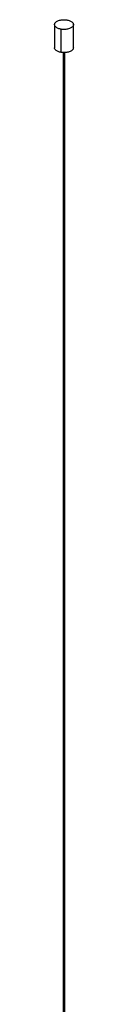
# Paper-space layout '_Trimétrica' of a CAD drawing. Header units: millimetres. Extents: x 2932 to 3978, y 2581 to 4039.
# Tile 3 of 4: x 2961 to 2975, y 3310 to 4039. Entities that reach past the tile are written whole.
import ezdxf

# ---------------------------------------------------------------- set-up
doc = ezdxf.new("R2010")
doc.units = ezdxf.units.MM

psp = doc.layouts.new('_Trimétrica')

# ---------------------------------------------------------------- linework, layer by layer
at = {"color": 7, "linetype": 'Continuous', "lineweight": 25}
for p, q in [((2960.87, 4034.89), (2960.87, 4017.75)), ((2965.87, 4014.29), (2965.87, 4031.43)), ((2974.87, 4017.75), (2974.87, 4034.89)), ((2967.27, 4014.22), (2967.27, 2974.86)), ((2967.7, 2974.74), (2967.7, 4014.2)), ((2968.47, 2974.53), (2968.47, 4014.16))]:
    psp.add_line(p, q, dxfattribs=at)
for points, knots in [([(2965.87, 4031.43), (2965.48, 4031.49), (2965.08, 4031.58), (2964.29, 4031.78), (2963.91, 4031.91), (2963.18, 4032.2), (2962.84, 4032.37), (2962.22, 4032.75), (2961.94, 4032.95), (2961.48, 4033.39), (2961.3, 4033.62), (2961.03, 4034.09), (2960.94, 4034.34), (2960.86, 4034.81), (2960.86, 4035.05), (2960.96, 4035.5), (2961.04, 4035.71), (2961.28, 4036.12), (2961.44, 4036.33), (2961.84, 4036.73), (2962.08, 4036.93), (2962.65, 4037.3), (2962.98, 4037.48), (2963.71, 4037.8), (2964.11, 4037.94), (2964.96, 4038.18), (2965.41, 4038.27), (2966.33, 4038.41), (2966.8, 4038.46), (2967.72, 4038.5), (2968.17, 4038.5), (2969.05, 4038.45), (2969.47, 4038.41), (2969.87, 4038.34)], [0, 0, 0, 0, 0.0625, 0.0625, 0.125, 0.125, 0.1875, 0.1875, 0.25, 0.25, 0.3125, 0.3125, 0.375, 0.375, 0.4375, 0.4375, 0.5, 0.5, 0.5625, 0.5625, 0.625, 0.625, 0.6875, 0.6875, 0.75, 0.75, 0.8125, 0.8125, 0.875, 0.875, 0.9375, 0.9375, 1, 1, 1, 1]), ([(2969.87, 4038.34), (2970.26, 4038.28), (2970.66, 4038.2), (2971.45, 4038), (2971.83, 4037.87), (2972.56, 4037.58), (2972.9, 4037.41), (2973.52, 4037.03), (2973.8, 4036.82), (2974.26, 4036.39), (2974.44, 4036.16), (2974.72, 4035.68), (2974.8, 4035.44), (2974.88, 4034.97), (2974.88, 4034.73), (2974.78, 4034.28), (2974.7, 4034.06), (2974.46, 4033.66), (2974.31, 4033.45), (2973.9, 4033.05), (2973.66, 4032.85), (2973.09, 4032.47), (2972.76, 4032.3), (2972.03, 4031.98), (2971.63, 4031.84), (2970.78, 4031.6), (2970.33, 4031.5), (2969.41, 4031.36), (2968.95, 4031.32), (2968.02, 4031.28), (2967.57, 4031.28), (2966.69, 4031.33), (2966.27, 4031.37), (2965.87, 4031.43)], [0, 0, 0, 0, 0.0625, 0.0625, 0.125, 0.125, 0.1875, 0.1875, 0.25, 0.25, 0.3125, 0.3125, 0.375, 0.375, 0.4375, 0.4375, 0.5, 0.5, 0.5625, 0.5625, 0.625, 0.625, 0.6875, 0.6875, 0.75, 0.75, 0.8125, 0.8125, 0.875, 0.875, 0.9375, 0.9375, 1, 1, 1, 1]), ([(2965.87, 4014.29), (2965.06, 4014.47), (2963.35, 4014.84), (2961.6, 4015.99), (2960.78, 4017.05), (2960.93, 4017.64), (2960.96, 4017.74)], [0, 0, 0, 0, 0.294425, 0.613108, 0.93179, 1, 1, 1, 1]), ([(2974.78, 4017.75), (2974.76, 4017.4), (2974.71, 4016.6), (2973.45, 4015.43), (2971.31, 4014.49), (2968.56, 4014.04), (2966.74, 4014.21), (2965.87, 4014.29)], [0, 0, 0, 0, 0.1557494, 0.3584611, 0.5778747, 0.7972883, 1, 1, 1, 1])]:
    psp.add_open_spline(points, degree=3, knots=knots, dxfattribs=at)

doc.saveas('drawing.dxf')
